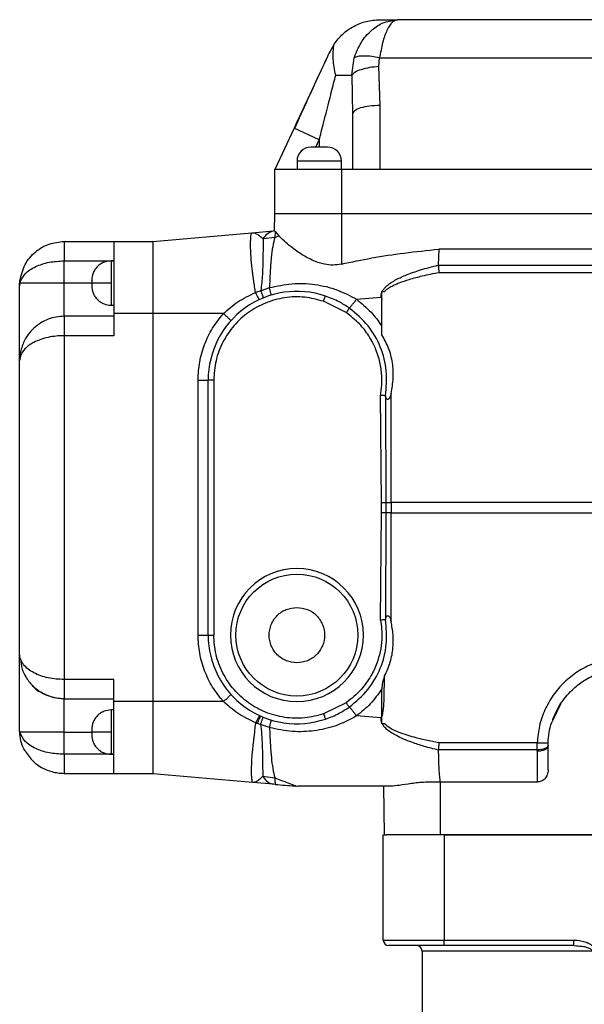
# Model space of a CAD drawing. Header units: millimetres. Extents: x 179 to 1996, y 94 to 1575.
# Tile 17 of 40: x 1192 to 1294, y 1040 to 1217. Entities that reach past the tile are written whole.
import ezdxf

# ---------------------------------------------------------------- set-up
doc = ezdxf.new("R2010")
doc.units = ezdxf.units.MM

msp = doc.modelspace()

# ---------------------------------------------------------------- linework, layer by layer
at = {"color": 7, "linetype": 'Continuous', "lineweight": 25}
for p, q in [((1258.89, 1216.99), (1259.99, 1217.22)), ((1259.99, 1217.22), (1259.77, 1217.11)), ((1358.76, 1217.22), (1259.99, 1217.22)), ((1247.8, 1211.51), (1247.63, 1211.14)), ((1248.55, 1212.81), (1247.77, 1211.44)), ((1251.74, 1207.22), (1252.16, 1210.31)), ((1256.64, 1208.76), (1256.77, 1210.31)), ((1256.77, 1210.31), (1361.98, 1210.31)), ((1256.87, 1201.74), (1256.64, 1208.76)), ((1248.84, 1207.22), (1251.74, 1207.22)), ((1251.74, 1207.22), (1251.87, 1200.2)), ((1256.87, 1190.22), (1256.87, 1201.74)), ((1251.87, 1200.2), (1251.87, 1190.22)), ((1241.34, 1197.66), (1237.87, 1190.22)), ((1245.87, 1195.54), (1241.34, 1197.66)), ((1241.87, 1191.72), (1241.87, 1190.22)), ((1249.87, 1190.22), (1249.87, 1191.72)), ((1237.87, 1182.22), (1237.87, 1190.22)), ((1249.87, 1190.22), (1237.87, 1190.22)), ((1249.87, 1190.22), (1249.87, 1182.22)), ((1256.87, 1190.22), (1249.87, 1190.22)), ((1361.87, 1190.22), (1256.87, 1190.22)), ((1237.82, 1179.13), (1237.87, 1182.22)), ((1249.87, 1182.22), (1237.87, 1182.22)), ((1249.87, 1182.22), (1249.87, 1173.14)), ((1368.87, 1182.22), (1249.87, 1182.22)), ((1215.84, 1177.22), (1233.7, 1178.78)), ((1233.7, 1178.78), (1237.65, 1179.12)), ((1237.85, 1177.95), (1235.73, 1177.67)), ((1237.82, 1179.14), (1237.65, 1179.12)), ((1237.9, 1179), (1237.82, 1179.13)), ((1237.9, 1179), (1237.85, 1177.95)), ((1237.85, 1177.95), (1238.6, 1178.22)), ((1237.9, 1179), (1238.6, 1178.22)), ((1199.84, 1177.22), (1208.84, 1177.22)), ((1208.84, 1177.22), (1215.84, 1177.22)), ((1208.84, 1177.22), (1208.84, 1164.22)), ((1215.84, 1177.22), (1215.84, 1164.22)), ((1267.44, 1175.83), (1267.34, 1172.95)), ((1368.87, 1175.82), (1267.44, 1175.83)), ((1199.84, 1169.72), (1199.84, 1173.72)), ((1199.84, 1173.72), (1208.84, 1173.72)), ((1208.84, 1173.72), (1208.34, 1173.72)), ((1267.34, 1172.92), (1397.26, 1172.92)), ((1267.46, 1171.63), (1397.26, 1171.63)), ((1191.84, 1169.22), (1191.89, 1170.11)), ((1191.89, 1169.72), (1191.84, 1169.22)), ((1191.89, 1170.11), (1191.89, 1169.72)), ((1199.84, 1169.72), (1191.89, 1169.72)), ((1199.84, 1163.72), (1199.84, 1169.72)), ((1208.34, 1169.72), (1204.84, 1169.72)), ((1235.34, 1168.34), (1236.88, 1168.89)), ((1235.34, 1168.34), (1234.37, 1168)), ((1252.57, 1166.8), (1257.07, 1167.14)), ((1257.07, 1167.14), (1257.17, 1167.16)), ((1257.17, 1168.08), (1257.17, 1168.22)), ((1257.17, 1167.16), (1257.17, 1168.08)), ((1257.18, 1166.75), (1257.17, 1167.16)), ((1257.24, 1168.22), (1257.67, 1168.22)), ((1208.34, 1165.72), (1208.84, 1165.72)), ((1250.73, 1164.41), (1246.67, 1166.42)), ((1257.17, 1160.36), (1257.17, 1166.75)), ((1208.84, 1163.72), (1199.84, 1163.72)), ((1208.84, 1164.22), (1208.84, 1160.22)), ((1215.84, 1164.22), (1208.84, 1164.22)), ((1228.6, 1164.22), (1215.84, 1164.22)), ((1215.84, 1164.22), (1215.84, 1094.22)), ((1199.84, 1160.22), (1199.84, 1098.22)), ((1208.84, 1160.22), (1199.84, 1160.22)), ((1191.84, 1102.72), (1191.84, 1155.72)), ((1224.02, 1106.22), (1224.02, 1152.22)), ((1225.84, 1106.22), (1225.84, 1152.22)), ((1226.84, 1152.22), (1225.84, 1152.22)), ((1226.84, 1152.22), (1226.84, 1106.22)), ((1257.1, 1130.15), (1256.92, 1149.51)), ((1257.97, 1130.16), (1257.88, 1149.26)), ((1258.84, 1130.15), (1258.84, 1149.81)), ((1257.1, 1128.29), (1257.1, 1130.15)), ((1257.97, 1128.28), (1257.97, 1130.16)), ((1258.84, 1130.15), (1258.84, 1128.29)), ((1438.46, 1130.15), (1258.84, 1130.15)), ((1256.92, 1108.92), (1257.1, 1128.29)), ((1257.88, 1109.17), (1257.97, 1128.28)), ((1258.84, 1108.63), (1258.84, 1128.29)), ((1258.84, 1128.29), (1438.46, 1128.29)), ((1225.84, 1106.22), (1226.84, 1106.22)), ((1208.84, 1098.22), (1199.84, 1098.22)), ((1208.84, 1094.22), (1208.84, 1098.22)), ((1199.84, 1094.72), (1208.84, 1094.72)), ((1199.84, 1088.72), (1199.84, 1094.72)), ((1215.84, 1094.22), (1208.84, 1094.22)), ((1208.84, 1081.22), (1208.84, 1094.22)), ((1215.84, 1094.22), (1215.84, 1081.22)), ((1228.6, 1094.22), (1215.84, 1094.22)), ((1250.73, 1094.03), (1246.67, 1092.01)), ((1208.84, 1092.72), (1208.34, 1092.72)), ((1288.05, 1090.94), (1289.42, 1093.82)), ((1257.07, 1091.3), (1252.57, 1091.64)), ((1257.17, 1091.27), (1257.07, 1091.3)), ((1257.17, 1091.27), (1257.18, 1091.69)), ((1257.17, 1091.69), (1257.28, 1091.67)), ((1257.17, 1090.35), (1257.17, 1091.27)), ((1191.89, 1088.72), (1191.84, 1089.22)), ((1191.89, 1088.33), (1191.84, 1089.22)), ((1191.89, 1088.72), (1191.89, 1088.33)), ((1199.84, 1084.72), (1199.84, 1088.72)), ((1208.34, 1088.72), (1204.84, 1088.72)), ((1234.45, 1090.4), (1234.71, 1090.31)), ((1234.45, 1090.34), (1234.45, 1090.4)), ((1234.45, 1090.34), (1234.71, 1090.31)), ((1234.71, 1090.31), (1235.29, 1090.11)), ((1236.9, 1089.54), (1235.29, 1090.11)), ((1257.17, 1090.22), (1257.17, 1090.35)), ((1257.67, 1090.22), (1257.24, 1090.22)), ((1285.18, 1085.51), (1267.33, 1085.51)), ((1285.19, 1086.8), (1267.45, 1086.8)), ((1285.17, 1085.27), (1285.18, 1085.51)), ((1287.12, 1086.77), (1287.19, 1086.77)), ((1287.17, 1086.22), (1287.18, 1086.39)), ((1208.84, 1084.72), (1199.84, 1084.72)), ((1208.34, 1084.72), (1208.84, 1084.72)), ((1199.84, 1081.34), (1199.84, 1081.22)), ((1208.84, 1081.22), (1199.84, 1081.22)), ((1215.84, 1081.22), (1208.84, 1081.22)), ((1233.86, 1079.64), (1215.84, 1081.22)), ((1235.67, 1080.77), (1237.87, 1080.48)), ((1237.65, 1079.31), (1233.86, 1079.64)), ((1237.98, 1079.28), (1237.65, 1079.31)), ((1237.96, 1079.36), (1237.98, 1079.28)), ((1241.06, 1079.04), (1241.61, 1078.98)), ((1257.67, 1070.22), (1257.52, 1078.97)), ((1285.17, 1079.71), (1267.66, 1079.71)), ((1267.66, 1079.71), (1267.67, 1070.22)), ((1257.42, 1051.22), (1257.42, 1070.22)), ((1257.42, 1070.22), (1257.98, 1070.22)), ((1267.67, 1070.22), (1257.98, 1070.22)), ((1384.67, 1070.22), (1267.67, 1070.22)), ((1268.42, 1070.22), (1268.42, 1051.22)), ((1268.42, 1070.22), (1383.92, 1070.22)), ((1257.42, 1051.22), (1268.42, 1051.22)), ((1268.42, 1050.22), (1258.42, 1050.22)), ((1268.42, 1050.22), (1268.42, 1051.22)), ((1268.42, 1051.22), (1291.8, 1051.22)), ((1291.8, 1050.22), (1268.42, 1050.22)), ((1291.8, 1050.22), (1291.8, 1051.22)), ((1291.8, 1050.22), (1292.26, 1050.18)), ((1264.42, 1049.22), (1264.42, 1023.72))]:
    msp.add_line(p, q, dxfattribs=at)
at = {"color": 8, "linetype": 'Continuous', "lineweight": 25}
for p, q in [((1245.26, 1194.22), (1245.87, 1195.54)), ((1245.87, 1195.54), (1245.87, 1194.22)), ((1249.87, 1191.72), (1241.87, 1191.72)), ((1208.34, 1173.72), (1208.34, 1169.72)), ((1204.84, 1169.72), (1199.84, 1169.72)), ((1208.34, 1169.72), (1208.34, 1165.72)), ((1208.34, 1092.72), (1208.34, 1088.72)), ((1199.84, 1088.72), (1204.84, 1088.72)), ((1208.34, 1088.72), (1208.34, 1084.72)), ((1295.11, 1049.22), (1264.42, 1049.22))]:
    msp.add_line(p, q, dxfattribs=at)
at = {"color": 7, "linetype": 'Continuous', "lineweight": 25, "flags": 128}
for points in [[(1199.84, 1088.72), (1198.39, 1088.72), (1196.99, 1088.72), (1195.68, 1088.72), (1194.51, 1088.72), (1193.52, 1088.72), (1192.73, 1088.72), (1192.19, 1088.72), (1191.89, 1088.72)], [(1233.86, 1079.64), (1233.85, 1079.65), (1233.85, 1079.66), (1233.84, 1079.66), (1233.84, 1079.68), (1233.82, 1079.71), (1233.8, 1079.8), (1233.78, 1079.87), (1233.78, 1079.9), (1233.75, 1080.1), (1233.73, 1080.3), (1233.72, 1080.5), (1233.71, 1080.67), (1233.68, 1081.1), (1233.68, 1081.44), (1233.68, 1082), (1233.68, 1082.42), (1233.7, 1082.97), (1233.72, 1083.57), (1233.79, 1084.63), (1233.88, 1085.55), (1233.96, 1086.37), (1234.01, 1086.79), (1234.05, 1087.16), (1234.09, 1087.48), (1234.09, 1087.48), (1234.09, 1087.48), (1234.09, 1087.48), (1234.09, 1087.48), (1234.09, 1087.48), (1234.09, 1087.48), (1234.09, 1087.48), (1234.09, 1087.48), (1234.09, 1087.48), (1234.09, 1087.48), (1234.09, 1087.48), (1234.09, 1087.49), (1234.09, 1087.53), (1234.11, 1087.67), (1234.18, 1088.2), (1234.23, 1088.66), (1234.27, 1088.94), (1234.34, 1089.53), (1234.4, 1089.99), (1234.45, 1090.34)], [(1287.18, 1086.39), (1287.14, 1086.22), (1287.02, 1086.05), (1286.84, 1085.89), (1286.59, 1085.76), (1286.28, 1085.65), (1285.94, 1085.57), (1285.56, 1085.52), (1285.18, 1085.51)]]:
    msp.add_lwpolyline(points, dxfattribs=at)
at = {"color": 7, "linetype": 'Continuous', "lineweight": 25}
msp.add_circle((1241.84, 1106.22), 11, dxfattribs=at)
for centre, radius, start, end in [((1244.37, 1191.72), 2.5, 90, 180), ((1247.37, 1191.72), 2.5, 0, 90), ((1241.84, 1152.22), 16, 71.243, 180), ((1258.75, 1155.06), 24.92, 268.2178, 270.2236), ((1258.75, 1103.37), 24.92, 89.7764, 91.7822), ((1241.84, 1106.22), 12, 90, 270), ((1241.84, 1106.22), 12, 270, 90), ((1241.84, 1106.22), 16, 180, 288.7588), ((1258.42, 1051.22), 1, 180, 270), ((1263.42, 1049.22), 1, 0, 90)]:
    msp.add_arc(centre, radius, start, end, dxfattribs=at)
for points, knots in [([(1248.55, 1212.81), (1249.05, 1213.45), (1250.05, 1214.73), (1252.06, 1216.1), (1254.34, 1217.04), (1256, 1217.16), (1256.84, 1217.22)], [0, 0, 0, 0, 0.244003, 0.491821, 0.743951, 1, 1, 1, 1]), ([(1247.77, 1211.44), (1247.34, 1210.52), (1246.46, 1208.63), (1245, 1205.51), (1243.29, 1201.83), (1242.03, 1199.14), (1241.34, 1197.66)], [0, 0, 0, 0, 0.204794, 0.421679, 0.681712, 1, 1, 1, 1]), ([(1248.84, 1207.22), (1248.64, 1208.19), (1248.24, 1210.15), (1248.44, 1211.92), (1248.55, 1212.81)], [0, 0, 0, 0, 0.496898, 1, 1, 1, 1]), ([(1247.63, 1211.14), (1247.54, 1210.95), (1246.91, 1209.6), (1245.6, 1206.77), (1243.6, 1202.45), (1242.18, 1199.31), (1241.42, 1197.62)], [0, 0, 0, 0, 0.045474, 0.310845, 0.629215, 1, 1, 1, 1]), ([(1256.77, 1210.31), (1256.28, 1210.4), (1255.29, 1210.61), (1253.91, 1210.69), (1252.78, 1210.61), (1252.36, 1210.41), (1252.16, 1210.31)], [0, 0, 0, 0, 0.240038, 0.494776, 0.752321, 1, 1, 1, 1]), ([(1256.64, 1208.76), (1256.07, 1208.71), (1254.9, 1208.6), (1253.37, 1208.22), (1252.23, 1207.74), (1251.9, 1207.39), (1251.74, 1207.22)], [0, 0, 0, 0, 0.249214, 0.509149, 0.764093, 1, 1, 1, 1]), ([(1245.87, 1195.54), (1246.11, 1196.45), (1246.51, 1198.04), (1247.09, 1200.3), (1247.58, 1202.25), (1248.04, 1204.05), (1248.46, 1205.69), (1248.72, 1206.72), (1248.84, 1207.22)], [0, 0, 0, 0, 0.232281, 0.408632, 0.579538, 0.732109, 0.87226, 1, 1, 1, 1]), ([(1247.37, 1194.22), (1247.35, 1194.22), (1247.31, 1194.22), (1247.01, 1194.22), (1246.7, 1194.22), (1246.52, 1194.22), (1246.41, 1194.22), (1246.24, 1194.22), (1245.86, 1194.22), (1245.39, 1194.22), (1245.05, 1194.22), (1244.88, 1194.22), (1244.8, 1194.22), (1244.66, 1194.22), (1244.5, 1194.22), (1244.42, 1194.22), (1244.39, 1194.22), (1244.38, 1194.22), (1244.38, 1194.22), (1244.38, 1194.22), (1244.37, 1194.22)], [0, 0, 0, 0, 0.12471, 0.24942, 0.314644, 0.379754, 0.380816, 0.388673, 0.499673, 0.619445, 0.684669, 0.749779, 0.750965, 0.75953, 0.879607, 0.939792, 0.94285, 0.969766, 0.98881, 1, 1, 1, 1]), ([(1234.37, 1168), (1234.35, 1168.17), (1234.3, 1168.52), (1234.22, 1169.06), (1234.14, 1169.61), (1234.07, 1170.09), (1234.02, 1170.45), (1233.97, 1170.81), (1233.92, 1171.22), (1233.86, 1171.64), (1233.79, 1172.21), (1233.69, 1173.06), (1233.59, 1174.24), (1233.52, 1175.26), (1233.5, 1176.02), (1233.49, 1176.61), (1233.49, 1177.23), (1233.53, 1177.91), (1233.59, 1178.39), (1233.63, 1178.65), (1233.68, 1178.76), (1233.69, 1178.77), (1233.7, 1178.78)], [0, 0, 0, 0, 0.028708, 0.058174, 0.090568, 0.121901, 0.140298, 0.153681, 0.185835, 0.213407, 0.230858, 0.291693, 0.377804, 0.472523, 0.526169, 0.573006, 0.63962, 0.72303, 0.831487, 0.900747, 0.9489, 1, 1, 1, 1]), ([(1233.7, 1178.78), (1234.05, 1178.74), (1234.4, 1178.7), (1234.79, 1178.47), (1234.84, 1178.44), (1234.92, 1178.38), (1235, 1178.32), (1235.04, 1178.29), (1235.06, 1178.28), (1235.09, 1178.25), (1235.13, 1178.22), (1235.18, 1178.18), (1235.19, 1178.17), (1235.23, 1178.14), (1235.27, 1178.11), (1235.31, 1178.07), (1235.32, 1178.06), (1235.32, 1178.06), (1235.32, 1178.06), (1235.32, 1178.06), (1235.45, 1177.94), (1235.59, 1177.8), (1235.73, 1177.67)], [0, 0, 0, 0, 0.551503, 0.552602, 0.561517, 0.620843, 0.668859, 0.681894, 0.685669, 0.687618, 0.733216, 0.746103, 0.750071, 0.75239, 0.797336, 0.808789, 0.811763, 0.812563, 0.812791, 0.812862, 0.812904, 1, 1, 1, 1]), ([(1235.73, 1177.67), (1235.74, 1177.16), (1235.75, 1176.15), (1235.71, 1173.94), (1235.66, 1171.32), (1235.45, 1169.34), (1235.34, 1168.34)], [0, 0, 0, 0, 0.249643, 0.498396, 0.747874, 1, 1, 1, 1]), ([(1235.73, 1177.67), (1236.03, 1178.07), (1236.61, 1178.87), (1237.3, 1179.04), (1237.65, 1179.12)], [0, 0, 0, 0, 0.5, 1, 1, 1, 1]), ([(1237.85, 1177.95), (1237.72, 1177.43), (1237.46, 1176.42), (1237.2, 1174.25), (1237.01, 1171.76), (1236.93, 1169.84), (1236.88, 1168.89)], [0, 0, 0, 0, 0.258121, 0.497596, 0.75138, 1, 1, 1, 1]), ([(1249.87, 1173.14), (1249.37, 1173.06), (1248.36, 1172.89), (1246.99, 1173.04), (1245.82, 1173.35), (1244.79, 1173.75), (1243.78, 1174.25), (1242.78, 1174.84), (1241.78, 1175.51), (1240.64, 1176.36), (1239.48, 1177.33), (1238.89, 1177.93), (1238.6, 1178.22)], [0, 0, 0, 0, 0.096515, 0.195635, 0.263082, 0.336218, 0.419393, 0.500505, 0.589671, 0.694893, 0.851244, 1, 1, 1, 1]), ([(1191.89, 1170.11), (1192.12, 1171.12), (1192.56, 1173.08), (1194.53, 1175.41), (1197.04, 1176.93), (1198.93, 1177.12), (1199.84, 1177.22)], [0, 0, 0, 0, 0.284162, 0.545921, 0.781139, 1, 1, 1, 1]), ([(1249.87, 1173.14), (1251.7, 1173.53), (1255.44, 1174.31), (1261.31, 1175.19), (1265.35, 1175.61), (1267.44, 1175.83)], [0, 0, 0, 0, 0.314297, 0.645565, 1, 1, 1, 1]), ([(1191.89, 1169.72), (1192.12, 1170.29), (1192.56, 1171.39), (1194.53, 1172.7), (1197.04, 1173.56), (1198.93, 1173.67), (1199.84, 1173.72)], [0, 0, 0, 0, 0.284163, 0.545922, 0.78114, 1, 1, 1, 1]), ([(1208.34, 1173.72), (1207.9, 1173.67), (1207.23, 1173.6), (1206.41, 1173.16), (1205.85, 1172.71), (1205.4, 1172.15), (1204.96, 1171.33), (1204.89, 1170.66), (1204.84, 1170.22)], [0, 0, 0, 0, 0.239457, 0.368361, 0.5, 0.631639, 0.760543, 1, 1, 1, 1]), ([(1257.24, 1168.22), (1257.35, 1168.4), (1257.6, 1168.79), (1258.17, 1169.31), (1258.89, 1169.85), (1260.04, 1170.51), (1261.79, 1171.3), (1264.32, 1172.18), (1266.26, 1172.68), (1267.34, 1172.95)], [0, 0, 0, 0, 0.055823, 0.12245, 0.201563, 0.294215, 0.471793, 0.706138, 1, 1, 1, 1]), ([(1267.34, 1172.92), (1267.34, 1172.93), (1267.34, 1172.94), (1267.34, 1172.95), (1267.34, 1172.95)], [0, 0, 0, 0, 0.500149, 1, 1, 1, 1]), ([(1267.34, 1172.92), (1267.35, 1172.76), (1267.39, 1172.35), (1267.43, 1171.9), (1267.46, 1171.63)], [0, 0, 0, 0, 0.3957644, 1, 1, 1, 1]), ([(1257.67, 1168.22), (1257.8, 1168.35), (1258.09, 1168.63), (1258.68, 1169.01), (1259.42, 1169.4), (1260.58, 1169.88), (1262.27, 1170.45), (1264.65, 1171.08), (1266.46, 1171.44), (1267.46, 1171.63)], [0, 0, 0, 0, 0.052917, 0.11706, 0.198535, 0.2934, 0.474715, 0.708338, 1, 1, 1, 1]), ([(1191.84, 1155.72), (1191.84, 1155.76), (1191.84, 1155.85), (1191.84, 1156.6), (1191.84, 1157.83), (1191.84, 1159.57), (1191.84, 1161.72), (1191.84, 1164.14), (1191.84, 1166.66), (1191.84, 1168.38), (1191.84, 1169.22)], [0, 0, 0, 0, 0.116899, 0.240476, 0.368942, 0.5, 0.631058, 0.759524, 0.883101, 1, 1, 1, 1]), ([(1204.84, 1170.18), (1204.84, 1170.2), (1204.84, 1170.23), (1204.84, 1170.2), (1204.84, 1170.14), (1204.84, 1170.07), (1204.84, 1169.99), (1204.84, 1169.88), (1204.84, 1169.78), (1204.84, 1169.72)], [0, 0, 0, 0, 0.193186, 0.3863719, 0.4917588, 0.5965932, 0.7019798, 0.806814, 1, 1, 1, 1]), ([(1204.84, 1169.72), (1204.84, 1169.65), (1204.84, 1169.56), (1204.84, 1169.44), (1204.84, 1169.36), (1204.84, 1169.3), (1204.84, 1169.23), (1204.84, 1169.22), (1204.84, 1169.22)], [0, 0, 0, 0, 0.239443, 0.370064, 0.5, 0.630621, 0.760557, 1, 1, 1, 1]), ([(1204.84, 1169.22), (1204.89, 1168.78), (1204.96, 1168.1), (1205.4, 1167.28), (1205.85, 1166.72), (1206.41, 1166.27), (1207.23, 1165.84), (1207.9, 1165.76), (1208.34, 1165.72)], [0, 0, 0, 0, 0.239457, 0.368361, 0.5, 0.631639, 0.760543, 1, 1, 1, 1]), ([(1236.88, 1168.89), (1238.23, 1169.18), (1240.94, 1169.77), (1245.12, 1169.57), (1249.09, 1168.67), (1251.45, 1167.4), (1252.57, 1166.8)], [0, 0, 0, 0, 0.251126, 0.507925, 0.765943, 1, 1, 1, 1]), ([(1237.21, 1167.53), (1237.21, 1167.55), (1237.22, 1167.59), (1237.15, 1167.89), (1237.04, 1168.33), (1236.93, 1168.7), (1236.88, 1168.89)], [0, 0, 0, 0, 0.243669, 0.499998, 0.756329, 1, 1, 1, 1]), ([(1246.67, 1166.42), (1245.54, 1166.72), (1243.24, 1167.33), (1239.62, 1167.19), (1236.15, 1166.25), (1233.03, 1164.52), (1230.39, 1162.12), (1228.38, 1159.14), (1227.09, 1155.76), (1226.92, 1153.39), (1226.84, 1152.22)], [0, 0, 0, 0, 0.1232241, 0.2500001, 0.3767761, 0.5000002, 0.6232242, 0.7500001, 0.876776, 1, 1, 1, 1]), ([(1228.6, 1164.22), (1229.44, 1164.95), (1231.18, 1166.49), (1233.28, 1167.48), (1234.37, 1168)], [0, 0, 0, 0, 0.479445, 1, 1, 1, 1]), ([(1234.37, 1168), (1234.46, 1167.82), (1234.64, 1167.45), (1234.85, 1167.03), (1235, 1166.75), (1235.03, 1166.72), (1235.05, 1166.7)], [0, 0, 0, 0, 0.24331, 0.5, 0.75669, 1, 1, 1, 1]), ([(1235.78, 1167.02), (1235.79, 1167.05), (1235.79, 1167.09), (1235.7, 1167.38), (1235.55, 1167.8), (1235.41, 1168.16), (1235.34, 1168.34)], [0, 0, 0, 0, 0.24253, 0.498383, 0.755106, 1, 1, 1, 1]), ([(1251.29, 1165.2), (1250.69, 1165.6), (1249.33, 1166.48), (1247.83, 1167.05), (1246.99, 1167.37)], [0, 0, 0, 0, 0.445426, 1, 1, 1, 1]), ([(1251.29, 1165.2), (1251.35, 1165.26), (1251.46, 1165.37), (1251.79, 1165.76), (1252.18, 1166.26), (1252.45, 1166.62), (1252.57, 1166.8)], [0, 0, 0, 0, 0.250518, 0.511086, 0.765598, 1, 1, 1, 1]), ([(1252.57, 1166.8), (1253.5, 1166.06), (1255.25, 1164.65), (1256.56, 1162.81), (1257.17, 1161.93)], [0, 0, 0, 0, 0.523722, 1, 1, 1, 1]), ([(1257.07, 1167.14), (1257.05, 1167.3), (1257.01, 1167.62), (1257.12, 1167.93), (1257.18, 1168.08)], [0, 0, 0, 0, 0.494188, 1, 1, 1, 1]), ([(1257.07, 1167.14), (1257.08, 1167.1), (1257.09, 1167.05), (1257.11, 1166.99), (1257.12, 1166.95), (1257.13, 1166.91), (1257.15, 1166.85), (1257.16, 1166.79), (1257.18, 1166.75)], [0, 0, 0, 0, 0.250026, 0.414628, 0.500053, 0.556456, 0.658581, 1, 1, 1, 1]), ([(1251.29, 1165.2), (1251.27, 1165.17), (1251.23, 1165.11), (1251.09, 1164.92), (1250.92, 1164.68), (1250.79, 1164.5), (1250.73, 1164.41)], [0, 0, 0, 0, 0.242924, 0.499998, 0.757073, 1, 1, 1, 1]), ([(1257.81, 1149.43), (1257.96, 1150.91), (1258.24, 1153.89), (1257.06, 1158.24), (1254.82, 1162.24), (1252.49, 1164.19), (1251.29, 1165.2)], [0, 0, 0, 0, 0.246517, 0.496228, 0.739686, 1, 1, 1, 1]), ([(1199.84, 1163.72), (1199.36, 1163.69), (1198.38, 1163.64), (1196.95, 1163.22), (1195.6, 1162.55), (1194.37, 1161.62), (1193.3, 1160.42), (1192.6, 1159.2), (1192.17, 1158.03), (1191.9, 1156.94), (1191.86, 1156.14), (1191.84, 1155.72)], [0, 0, 0, 0, 0.107528, 0.217254, 0.331253, 0.452774, 0.577289, 0.716756, 0.796591, 0.891003, 1, 1, 1, 1]), ([(1224.02, 1152.22), (1224.08, 1153.31), (1224.19, 1155.5), (1225.12, 1158.66), (1226.54, 1161.65), (1227.91, 1163.36), (1228.6, 1164.22)], [0, 0, 0, 0, 0.2488772, 0.4992925, 0.7493809, 1, 1, 1, 1]), ([(1228.6, 1164.22), (1228.78, 1164.06), (1229.15, 1163.72), (1229.6, 1163.28), (1229.89, 1162.97), (1229.91, 1162.91), (1229.92, 1162.88)], [0, 0, 0, 0, 0.2409287, 0.4999994, 0.7590705, 1, 1, 1, 1]), ([(1256.92, 1149.51), (1256.97, 1149.84), (1257.08, 1150.48), (1257.16, 1151.47), (1257.18, 1152.53), (1257.11, 1153.66), (1256.95, 1154.86), (1256.66, 1156.11), (1256.23, 1157.43), (1255.62, 1158.83), (1254.64, 1160.53), (1253.11, 1162.53), (1251.56, 1163.75), (1250.73, 1164.41)], [0, 0, 0, 0, 0.057842, 0.115571, 0.173454, 0.244306, 0.314987, 0.385984, 0.469954, 0.5593, 0.654044, 0.815062, 1, 1, 1, 1]), ([(1199.84, 1160.22), (1199.36, 1160.2), (1198.38, 1160.17), (1196.95, 1159.94), (1195.6, 1159.56), (1194.52, 1159.1), (1193.68, 1158.6), (1193.04, 1158.11), (1192.46, 1157.5), (1191.96, 1156.69), (1191.89, 1156.07), (1191.84, 1155.72)], [0, 0, 0, 0, 0.107393, 0.217223, 0.3314, 0.452779, 0.534057, 0.622053, 0.716879, 0.841564, 1, 1, 1, 1]), ([(1258.84, 1149.81), (1259, 1150.72), (1259.32, 1152.55), (1259.19, 1154.88), (1258.81, 1156.69), (1258.27, 1158.41), (1257.61, 1159.59), (1257.17, 1160.36)], [0, 0, 0, 0, 0.253707, 0.507067, 0.632051, 0.757559, 1, 1, 1, 1]), ([(1256.92, 1149.51), (1257.04, 1149.5), (1257.21, 1149.49), (1257.37, 1149.47), (1257.51, 1149.46), (1257.67, 1149.44), (1257.77, 1149.44), (1257.81, 1149.43)], [0, 0, 0, 0, 0.340479, 0.44487, 0.499719, 0.76252, 1, 1, 1, 1]), ([(1257.88, 1149.26), (1257.87, 1149.31), (1257.86, 1149.37), (1257.84, 1149.42), (1257.82, 1149.43), (1257.82, 1149.43), (1257.81, 1149.43)], [0, 0, 0, 0, 0.597942, 0.815332, 0.910258, 1, 1, 1, 1]), ([(1258.84, 1149.81), (1258.79, 1149.57), (1258.71, 1149.26), (1258.53, 1148.92), (1258.4, 1148.78), (1258.28, 1148.72), (1258.19, 1148.72), (1258.1, 1148.76), (1258.01, 1148.85), (1257.93, 1149.02), (1257.9, 1149.18), (1257.88, 1149.26)], [0, 0, 0, 0, 0.324292, 0.4385, 0.526825, 0.580805, 0.635861, 0.688995, 0.747482, 0.863029, 1, 1, 1, 1]), ([(1257.1, 1130.15), (1257.19, 1130.15), (1257.37, 1130.15), (1257.62, 1130.15), (1257.83, 1130.16), (1257.93, 1130.16), (1257.97, 1130.16)], [0, 0, 0, 0, 0.251819, 0.508422, 0.76059, 1, 1, 1, 1]), ([(1257.97, 1128.28), (1257.93, 1128.28), (1257.83, 1128.28), (1257.62, 1128.28), (1257.37, 1128.28), (1257.19, 1128.29), (1257.1, 1128.29)], [0, 0, 0, 0, 0.23941, 0.491577, 0.748181, 1, 1, 1, 1]), ([(1256.92, 1108.92), (1257, 1108.39), (1257.18, 1107.23), (1257.19, 1105.3), (1256.91, 1103.22), (1256.27, 1101), (1255.39, 1099.13), (1254.38, 1097.57), (1253.37, 1096.32), (1252.17, 1095.11), (1251.21, 1094.39), (1250.73, 1094.03)], [0, 0, 0, 0, 0.094548, 0.207187, 0.337725, 0.463218, 0.612182, 0.700635, 0.78932, 0.894451, 1, 1, 1, 1]), ([(1251.29, 1093.23), (1252.49, 1094.24), (1254.82, 1096.2), (1257.06, 1100.2), (1258.24, 1104.54), (1257.96, 1107.52), (1257.81, 1109)], [0, 0, 0, 0, 0.260367, 0.503916, 0.753562, 1, 1, 1, 1]), ([(1257.81, 1109), (1257.77, 1109), (1257.67, 1108.99), (1257.51, 1108.97), (1257.38, 1108.96), (1257.21, 1108.95), (1257.04, 1108.93), (1256.92, 1108.92)], [0, 0, 0, 0, 0.237857, 0.500301, 0.553453, 0.657313, 1, 1, 1, 1]), ([(1257.66, 1098.87), (1257.87, 1099.29), (1258.27, 1100.11), (1258.7, 1101.39), (1259.02, 1102.64), (1259.24, 1104.27), (1259.27, 1106.29), (1258.98, 1107.85), (1258.84, 1108.63)], [0, 0, 0, 0, 0.139496, 0.272962, 0.401276, 0.525596, 0.765437, 1, 1, 1, 1]), ([(1257.81, 1109), (1257.82, 1109), (1257.82, 1109), (1257.84, 1109.02), (1257.86, 1109.06), (1257.87, 1109.13), (1257.88, 1109.17)], [0, 0, 0, 0, 0.089724, 0.184637, 0.402018, 1, 1, 1, 1]), ([(1257.88, 1109.17), (1257.9, 1109.26), (1257.93, 1109.43), (1258.03, 1109.61), (1258.13, 1109.69), (1258.22, 1109.72), (1258.31, 1109.7), (1258.42, 1109.64), (1258.54, 1109.5), (1258.71, 1109.16), (1258.79, 1108.85), (1258.84, 1108.63)], [0, 0, 0, 0, 0.14946, 0.270811, 0.330954, 0.383236, 0.432605, 0.484842, 0.572014, 0.684354, 1, 1, 1, 1]), ([(1228.6, 1094.22), (1227.91, 1095.07), (1226.54, 1096.78), (1225.12, 1099.77), (1224.19, 1102.94), (1224.08, 1105.13), (1224.02, 1106.22)], [0, 0, 0, 0, 0.2507637, 0.5009041, 0.7511622, 1, 1, 1, 1]), ([(1246.67, 1092.01), (1245.54, 1091.71), (1243.24, 1091.1), (1239.62, 1091.25), (1236.15, 1092.18), (1233.03, 1093.91), (1230.39, 1096.31), (1228.38, 1099.3), (1227.09, 1102.68), (1226.92, 1105.05), (1226.84, 1106.22)], [0, 0, 0, 0, 0.123224, 0.25, 0.376776, 0.5, 0.623224, 0.75, 0.876776, 1, 1, 1, 1]), ([(1191.98, 1101.91), (1191.97, 1101.94), (1191.86, 1102.2), (1191.85, 1102.48), (1191.84, 1102.72)], [0, 0, 0, 0, 0.108348, 1, 1, 1, 1]), ([(1191.84, 1089.22), (1191.84, 1090.05), (1191.84, 1091.77), (1191.84, 1094.3), (1191.84, 1096.71), (1191.84, 1098.86), (1191.84, 1100.6), (1191.84, 1101.84), (1191.84, 1102.58), (1191.84, 1102.67), (1191.84, 1102.72)], [0, 0, 0, 0, 0.1169, 0.240476, 0.368942, 0.5, 0.631058, 0.759524, 0.8831, 1, 1, 1, 1]), ([(1191.97, 1101.95), (1192.05, 1101.33), (1192.2, 1100.2), (1192.96, 1098.49), (1193.71, 1097.62), (1194.13, 1097.12)], [0, 0, 0, 0, 0.348343, 0.632283, 1, 1, 1, 1]), ([(1301.17, 1102.17), (1300.16, 1102.11), (1298.12, 1102), (1295.17, 1101.1), (1292.43, 1099.69), (1290.02, 1097.78), (1288.01, 1095.44), (1286.5, 1092.76), (1285.48, 1089.85), (1285.28, 1087.82), (1285.19, 1086.8)], [0, 0, 0, 0, 0.1246489, 0.2498851, 0.3749563, 0.5000117, 0.6251385, 0.7501891, 0.8755501, 1, 1, 1, 1]), ([(1288, 1090.95), (1288, 1090.96), (1288.11, 1091.3), (1288.51, 1092.21), (1289.24, 1093.62), (1290.28, 1095.07), (1291.7, 1096.61), (1293.59, 1098.08), (1295.79, 1099.25), (1297.28, 1099.62), (1297.89, 1099.77)], [0, 0, 0, 0, 0.000821, 0.078057, 0.215052, 0.344305, 0.465816, 0.667049, 0.863288, 1, 1, 1, 1]), ([(1257.66, 1098.87), (1257.52, 1098.46), (1257.25, 1097.69), (1257.19, 1096.87), (1257.17, 1096.5)], [0, 0, 0, 0, 0.536299, 1, 1, 1, 1]), ([(1257.28, 1091.67), (1257.37, 1092.25), (1257.54, 1093.42), (1257.59, 1095.21), (1257.61, 1097.03), (1257.65, 1098.25), (1257.66, 1098.87)], [0, 0, 0, 0, 0.242907, 0.490874, 0.7431, 1, 1, 1, 1]), ([(1194.13, 1097.12), (1194.13, 1097.12), (1194.64, 1096.45), (1195.78, 1095.79), (1197.45, 1095.11), (1198.79, 1094.83), (1199.54, 1094.79), (1199.93, 1094.77)], [0, 0, 0, 0, 0.003605, 0.395217, 0.669414, 0.828192, 1, 1, 1, 1]), ([(1199.84, 1094.72), (1199.36, 1094.74), (1198.38, 1094.79), (1196.95, 1095.21), (1195.6, 1095.89), (1194.67, 1096.56), (1194.24, 1097.02), (1194.16, 1097.11)], [0, 0, 0, 0, 0.2226119, 0.4498294, 0.6858884, 0.937476, 1, 1, 1, 1]), ([(1257.17, 1096.5), (1256.51, 1095.57), (1255.21, 1093.74), (1253.45, 1092.33), (1252.57, 1091.64)], [0, 0, 0, 0, 0.503291, 1, 1, 1, 1]), ([(1257.18, 1091.69), (1257.17, 1092.48), (1257.16, 1093.68), (1257.16, 1095.16), (1257.17, 1095.93), (1257.17, 1096.32), (1257.17, 1096.44), (1257.17, 1096.48), (1257.17, 1096.5)], [0, 0, 0, 0, 0.496471, 0.747353, 0.92479, 0.975173, 0.990781, 1, 1, 1, 1]), ([(1228.6, 1094.22), (1228.78, 1094.38), (1229.15, 1094.71), (1229.6, 1095.15), (1229.89, 1095.47), (1229.91, 1095.52), (1229.92, 1095.55)], [0, 0, 0, 0, 0.2409295, 0.5000001, 0.7590706, 1, 1, 1, 1]), ([(1234.45, 1090.4), (1233.34, 1090.92), (1231.21, 1091.91), (1229.45, 1093.47), (1228.6, 1094.22)], [0, 0, 0, 0, 0.519496, 1, 1, 1, 1]), ([(1251.29, 1093.23), (1251.27, 1093.26), (1251.22, 1093.32), (1251.09, 1093.52), (1250.92, 1093.76), (1250.79, 1093.94), (1250.73, 1094.03)], [0, 0, 0, 0, 0.2507245, 0.5105889, 0.7647052, 1, 1, 1, 1]), ([(1208.34, 1092.72), (1207.9, 1092.67), (1207.23, 1092.6), (1206.41, 1092.16), (1205.85, 1091.71), (1205.4, 1091.15), (1204.96, 1090.33), (1204.89, 1089.66), (1204.84, 1089.22)], [0, 0, 0, 0, 0.239457, 0.368361, 0.5, 0.631639, 0.760543, 1, 1, 1, 1]), ([(1246.99, 1091.07), (1247.83, 1091.38), (1249.34, 1091.96), (1250.69, 1092.84), (1251.29, 1093.23)], [0, 0, 0, 0, 0.555126, 1, 1, 1, 1]), ([(1251.29, 1093.23), (1251.34, 1093.18), (1251.46, 1093.07), (1251.78, 1092.69), (1252.17, 1092.19), (1252.44, 1091.82), (1252.57, 1091.64)], [0, 0, 0, 0, 0.241616, 0.498965, 0.75688, 1, 1, 1, 1]), ([(1235.12, 1091.7), (1235.1, 1091.68), (1235.08, 1091.65), (1234.93, 1091.37), (1234.71, 1090.95), (1234.54, 1090.58), (1234.45, 1090.4)], [0, 0, 0, 0, 0.243332, 0.5, 0.756668, 1, 1, 1, 1]), ([(1234.71, 1090.31), (1234.79, 1090.49), (1234.96, 1090.85), (1235.15, 1091.28), (1235.28, 1091.56), (1235.3, 1091.6), (1235.31, 1091.61)], [0, 0, 0, 0, 0.243853, 0.500534, 0.756927, 1, 1, 1, 1]), ([(1235.29, 1090.11), (1235.36, 1090.29), (1235.5, 1090.65), (1235.65, 1091.08), (1235.74, 1091.37), (1235.74, 1091.41), (1235.74, 1091.43)], [0, 0, 0, 0, 0.244447, 0.501007, 0.757025, 1, 1, 1, 1]), ([(1252.57, 1091.64), (1251.3, 1090.96), (1248.89, 1089.69), (1244.95, 1088.86), (1240.95, 1088.67), (1238.28, 1089.24), (1236.9, 1089.54)], [0, 0, 0, 0, 0.264877, 0.500819, 0.74238, 1, 1, 1, 1]), ([(1236.9, 1089.54), (1236.95, 1089.72), (1237.06, 1090.1), (1237.17, 1090.54), (1237.24, 1090.84), (1237.23, 1090.88), (1237.23, 1090.9)], [0, 0, 0, 0, 0.243673, 0.500001, 0.756329, 1, 1, 1, 1]), ([(1257.18, 1090.35), (1257.12, 1090.5), (1257.01, 1090.81), (1257.05, 1091.13), (1257.07, 1091.3)], [0, 0, 0, 0, 0.485076, 1, 1, 1, 1]), ([(1257.07, 1091.3), (1257.09, 1091.36), (1257.11, 1091.43), (1257.13, 1091.51), (1257.15, 1091.58), (1257.16, 1091.64), (1257.18, 1091.69)], [0, 0, 0, 0, 0.500024, 0.518265, 0.648853, 1, 1, 1, 1]), ([(1287.15, 1086.76), (1287.24, 1088.04), (1287.34, 1089.49), (1287.97, 1090.77), (1288.05, 1090.94)], [0, 0, 0, 0, 0.87366, 1, 1, 1, 1]), ([(1199.84, 1084.72), (1198.93, 1084.77), (1197.04, 1084.88), (1194.53, 1085.74), (1192.56, 1087.05), (1192.12, 1088.15), (1191.89, 1088.72)], [0, 0, 0, 0, 0.218903, 0.454223, 0.716106, 1, 1, 1, 1]), ([(1204.84, 1089.18), (1204.84, 1089.2), (1204.84, 1089.23), (1204.84, 1089.2), (1204.84, 1089.14), (1204.84, 1089.07), (1204.84, 1088.99), (1204.84, 1088.88), (1204.84, 1088.78), (1204.84, 1088.72)], [0, 0, 0, 0, 0.193186, 0.386372, 0.491759, 0.596593, 0.70198, 0.806814, 1, 1, 1, 1]), ([(1204.84, 1088.72), (1204.84, 1088.65), (1204.84, 1088.56), (1204.84, 1088.44), (1204.84, 1088.36), (1204.84, 1088.3), (1204.84, 1088.23), (1204.84, 1088.22), (1204.84, 1088.22)], [0, 0, 0, 0, 0.239443, 0.370064, 0.5, 0.630621, 0.760557, 1, 1, 1, 1]), ([(1235.29, 1090.11), (1235.33, 1089.78), (1235.42, 1089.04), (1235.51, 1087.98), (1235.56, 1086.74), (1235.62, 1085.55), (1235.64, 1084.39), (1235.67, 1083.45), (1235.66, 1082.48), (1235.68, 1081.56), (1235.67, 1081.03), (1235.67, 1080.77)], [0, 0, 0, 0, 0.084433, 0.184165, 0.272055, 0.41634, 0.517873, 0.624215, 0.723523, 0.867156, 1, 1, 1, 1]), ([(1236.9, 1089.54), (1236.95, 1088.59), (1237.03, 1086.66), (1237.22, 1084.17), (1237.48, 1082), (1237.74, 1081), (1237.87, 1080.48)], [0, 0, 0, 0, 0.24886, 0.502732, 0.742075, 1, 1, 1, 1]), ([(1267.33, 1085.48), (1266.49, 1085.69), (1264.88, 1086.1), (1262.79, 1086.78), (1261.12, 1087.43), (1259.61, 1088.14), (1258.43, 1088.87), (1257.6, 1089.64), (1257.35, 1090.04), (1257.24, 1090.22)], [0, 0, 0, 0, 0.230394, 0.436552, 0.580012, 0.704248, 0.876841, 0.943861, 1, 1, 1, 1]), ([(1267.45, 1086.8), (1266.67, 1086.96), (1265.18, 1087.24), (1263.22, 1087.72), (1261.62, 1088.19), (1260.16, 1088.72), (1258.78, 1089.28), (1257.99, 1089.95), (1257.67, 1090.22)], [0, 0, 0, 0, 0.228822, 0.433943, 0.578027, 0.705146, 0.879622, 1, 1, 1, 1]), ([(1192.96, 1085.21), (1192.92, 1085.26), (1192.18, 1086.14), (1192.03, 1087.27), (1191.89, 1088.33)], [0, 0, 0, 0, 0.060355, 1, 1, 1, 1]), ([(1204.84, 1088.22), (1204.89, 1087.78), (1204.96, 1087.1), (1205.4, 1086.28), (1205.85, 1085.72), (1206.41, 1085.27), (1207.23, 1084.84), (1207.9, 1084.76), (1208.34, 1084.72)], [0, 0, 0, 0, 0.239457, 0.368361, 0.5, 0.631639, 0.760543, 1, 1, 1, 1]), ([(1192.96, 1085.18), (1192.98, 1085.13), (1193.17, 1084.73), (1193.64, 1084.15), (1194.32, 1083.41), (1195.07, 1082.77), (1196.13, 1082.11), (1197.41, 1081.62), (1198.76, 1081.33), (1199.52, 1081.29), (1199.93, 1081.27)], [0, 0, 0, 0, 0.021197, 0.170658, 0.275568, 0.386479, 0.540986, 0.744454, 0.866054, 1, 1, 1, 1]), ([(1267.45, 1086.8), (1267.43, 1086.53), (1267.39, 1086.08), (1267.35, 1085.67), (1267.33, 1085.51)], [0, 0, 0, 0, 0.606736, 1, 1, 1, 1]), ([(1267.33, 1085.48), (1267.33, 1085.49), (1267.33, 1085.5), (1267.33, 1085.5), (1267.33, 1085.51)], [0, 0, 0, 0, 0.499851, 1, 1, 1, 1]), ([(1267.33, 1085.48), (1267.35, 1084.89), (1267.38, 1083.66), (1267.45, 1082.05), (1267.54, 1080.65), (1267.62, 1080.03), (1267.66, 1079.71)], [0, 0, 0, 0, 0.230988, 0.477012, 0.734818, 1, 1, 1, 1]), ([(1287.17, 1086.22), (1287.15, 1086.1), (1287.11, 1085.91), (1286.86, 1085.69), (1286.6, 1085.54), (1286.28, 1085.42), (1285.81, 1085.3), (1285.43, 1085.28), (1285.17, 1085.27)], [0, 0, 0, 0, 0.239459, 0.368362, 0.500001, 0.63164, 0.760543, 1, 1, 1, 1]), ([(1285.17, 1085.27), (1285.17, 1084.65), (1285.17, 1083.41), (1285.17, 1081.86), (1285.17, 1080.57), (1285.17, 1080), (1285.17, 1079.71)], [0, 0, 0, 0, 0.250139, 0.500116, 0.750055, 1, 1, 1, 1]), ([(1285.18, 1085.51), (1285.18, 1085.72), (1285.18, 1086.13), (1285.18, 1086.58), (1285.19, 1086.8)], [0, 0, 0, 0, 0.501449, 1, 1, 1, 1]), ([(1287.17, 1081.89), (1287.17, 1082.39), (1287.17, 1083.45), (1287.17, 1085.27), (1287.17, 1086.22)], [0, 0, 0, 0, 0.47489, 1, 1, 1, 1]), ([(1287.18, 1086.39), (1287.18, 1086.45), (1287.18, 1086.57), (1287.18, 1086.71), (1287.19, 1086.77)], [0, 0, 0, 0, 0.503943, 1, 1, 1, 1]), ([(1287.17, 1081.89), (1287.14, 1081.6), (1287.08, 1081.02), (1286.62, 1080.29), (1286.06, 1079.9), (1285.56, 1079.74), (1285.3, 1079.72), (1285.17, 1079.71)], [0, 0, 0, 0, 0.268319, 0.523615, 0.766082, 0.883044, 1, 1, 1, 1]), ([(1235.67, 1080.77), (1235.47, 1080.56), (1235.07, 1080.12), (1234.47, 1079.69), (1234.07, 1079.66), (1233.86, 1079.64)], [0, 0, 0, 0, 0.296638, 0.629078, 1, 1, 1, 1]), ([(1235.67, 1080.77), (1235.97, 1080.37), (1236.57, 1079.57), (1237.29, 1079.4), (1237.65, 1079.31)], [0, 0, 0, 0, 0.5, 1, 1, 1, 1]), ([(1237.93, 1079.3), (1239.12, 1079.17), (1240.36, 1079.03), (1241.55, 1079.06), (1241.59, 1079.06)], [0, 0, 0, 0, 0.9669717, 1, 1, 1, 1]), ([(1241.59, 1079.07), (1241.63, 1079.06), (1241.88, 1078.97), (1241.99, 1078.97), (1242.09, 1078.97)], [0, 0, 0, 0, 0.170934, 1, 1, 1, 1]), ([(1258.79, 1078.97), (1256, 1078.97), (1250.39, 1078.97), (1244.86, 1078.97), (1242.09, 1078.97)], [0, 0, 0, 0, 0.498801, 1, 1, 1, 1]), ([(1267.66, 1079.71), (1266.76, 1079.72), (1264.96, 1079.73), (1262.44, 1079.44), (1260.27, 1079.08), (1259.28, 1079), (1258.79, 1078.97)], [0, 0, 0, 0, 0.246574, 0.499215, 0.755661, 1, 1, 1, 1]), ([(1291.8, 1051.22), (1292.48, 1051.16), (1293.46, 1051.09), (1294.61, 1050.59), (1295.21, 1050.15), (1295.53, 1049.68), (1295.61, 1049.38), (1295.61, 1049.23), (1295.61, 1049.22)], [0, 0, 0, 0, 0.436355, 0.622975, 0.810974, 0.900783, 0.991396, 1, 1, 1, 1])]:
    msp.add_open_spline(points, degree=3, knots=knots, dxfattribs=at)
at = {"color": 8, "linetype": 'Continuous', "lineweight": 25}
for points, knots in [([(1252.16, 1210.31), (1252.53, 1211.26), (1253.29, 1213.2), (1254.73, 1214.8), (1256.17, 1215.99), (1257.38, 1216.78), (1258.46, 1216.93), (1258.89, 1216.99)], [0, 0, 0, 0, 0.275223, 0.556181, 0.604234, 0.843839, 1, 1, 1, 1]), ([(1259.77, 1217.11), (1259.52, 1217.03), (1258.95, 1216.84), (1258.08, 1215.41), (1257.25, 1213.21), (1256.93, 1211.27), (1256.77, 1210.31)], [0, 0, 0, 0, 0.209777, 0.478989, 0.742966, 1, 1, 1, 1]), ([(1199.84, 1098.22), (1199.36, 1098.23), (1198.38, 1098.26), (1196.95, 1098.5), (1195.6, 1098.87), (1194.37, 1099.4), (1193.3, 1100.08), (1192.61, 1100.76), (1192.18, 1101.39), (1192.05, 1101.74), (1191.98, 1101.91)], [0, 0, 0, 0, 0.122516, 0.247536, 0.377425, 0.515884, 0.657753, 0.816657, 0.90753, 1, 1, 1, 1]), ([(1285.19, 1086.8), (1285.44, 1086.8), (1285.83, 1086.78), (1286.29, 1086.77), (1286.61, 1086.76), (1286.87, 1086.76), (1287.07, 1086.76), (1287.1, 1086.76), (1287.12, 1086.77)], [0, 0, 0, 0, 0.269978, 0.415299, 0.5637, 0.712101, 0.857422, 1, 1, 1, 1]), ([(1199.84, 1084.72), (1199.84, 1084.26), (1199.84, 1083.34), (1199.84, 1082.19), (1199.84, 1081.47), (1199.84, 1081.37), (1199.84, 1081.34)], [0, 0, 0, 0, 0.282423, 0.564845, 0.847268, 1, 1, 1, 1]), ([(1237.87, 1080.48), (1238.49, 1080.25), (1239.7, 1079.79), (1240.93, 1079.28), (1241.41, 1079.13), (1241.59, 1079.07)], [0, 0, 0, 0, 0.396045, 0.768726, 1, 1, 1, 1]), ([(1237.87, 1080.48), (1237.87, 1080.13), (1237.88, 1079.51), (1237.93, 1079.4), (1237.96, 1079.36)], [0, 0, 0, 0, 0.571945, 1, 1, 1, 1]), ([(1292.26, 1050.18), (1292.68, 1050.16), (1293.35, 1050.12), (1294.2, 1049.91), (1294.71, 1049.71), (1294.99, 1049.49), (1295.08, 1049.35), (1295.1, 1049.27), (1295.11, 1049.22), (1295.11, 1049.22)], [0, 0, 0, 0, 0.404355, 0.631351, 0.840267, 0.923922, 0.961153, 0.993836, 1, 1, 1, 1])]:
    msp.add_open_spline(points, degree=3, knots=knots, dxfattribs=at)
at = {"color": 7, "linetype": 'Continuous', "lineweight": 25}
for points in [[(1256.84, 1217.22), (1257.45, 1217.22), (1258.66, 1217.22), (1259.55, 1217.22), (1259.99, 1217.22)], [(1256.87, 1201.74), (1256.22, 1201.72), (1254.91, 1201.67), (1253.26, 1201.32), (1252.1, 1200.8), (1251.95, 1200.4), (1251.87, 1200.2)], [(1199.84, 1177.22), (1199.84, 1177.16), (1199.84, 1177.06), (1199.84, 1176.25), (1199.84, 1175.09), (1199.84, 1174.18), (1199.84, 1173.72)], [(1246.67, 1166.42), (1246.71, 1166.54), (1246.79, 1166.79), (1246.9, 1167.11), (1246.98, 1167.32), (1246.98, 1167.35), (1246.99, 1167.37)], [(1199.84, 1163.72), (1199.84, 1163.66), (1199.84, 1163.56), (1199.84, 1162.75), (1199.84, 1161.59), (1199.84, 1160.68), (1199.84, 1160.22)], [(1224.02, 1152.22), (1224.26, 1152.22), (1224.75, 1152.22), (1225.35, 1152.22), (1225.76, 1152.22), (1225.82, 1152.22), (1225.84, 1152.22)], [(1241.84, 1101.22), (1241.19, 1101.29), (1239.88, 1101.44), (1238.22, 1102.6), (1237.11, 1104.25), (1236.71, 1106.22), (1237.11, 1108.18), (1238.22, 1109.84), (1239.88, 1110.99), (1241.19, 1111.14), (1241.84, 1111.22)], [(1241.84, 1111.22), (1242.5, 1111.14), (1243.81, 1110.99), (1245.47, 1109.84), (1246.58, 1108.18), (1246.98, 1106.22), (1246.58, 1104.25), (1245.47, 1102.6), (1243.81, 1101.44), (1242.5, 1101.29), (1241.84, 1101.22)], [(1224.02, 1106.22), (1224.26, 1106.22), (1224.75, 1106.22), (1225.35, 1106.22), (1225.76, 1106.22), (1225.82, 1106.22), (1225.84, 1106.22)], [(1199.84, 1098.22), (1199.84, 1097.76), (1199.84, 1096.84), (1199.84, 1095.68), (1199.84, 1094.88), (1199.84, 1094.77), (1199.84, 1094.72)], [(1246.67, 1092.01), (1246.71, 1091.89), (1246.8, 1091.64), (1246.9, 1091.33), (1246.98, 1091.11), (1246.99, 1091.08), (1246.99, 1091.07)]]:
    msp.add_open_spline(points, degree=3, dxfattribs=at)

doc.saveas('drawing.dxf')
